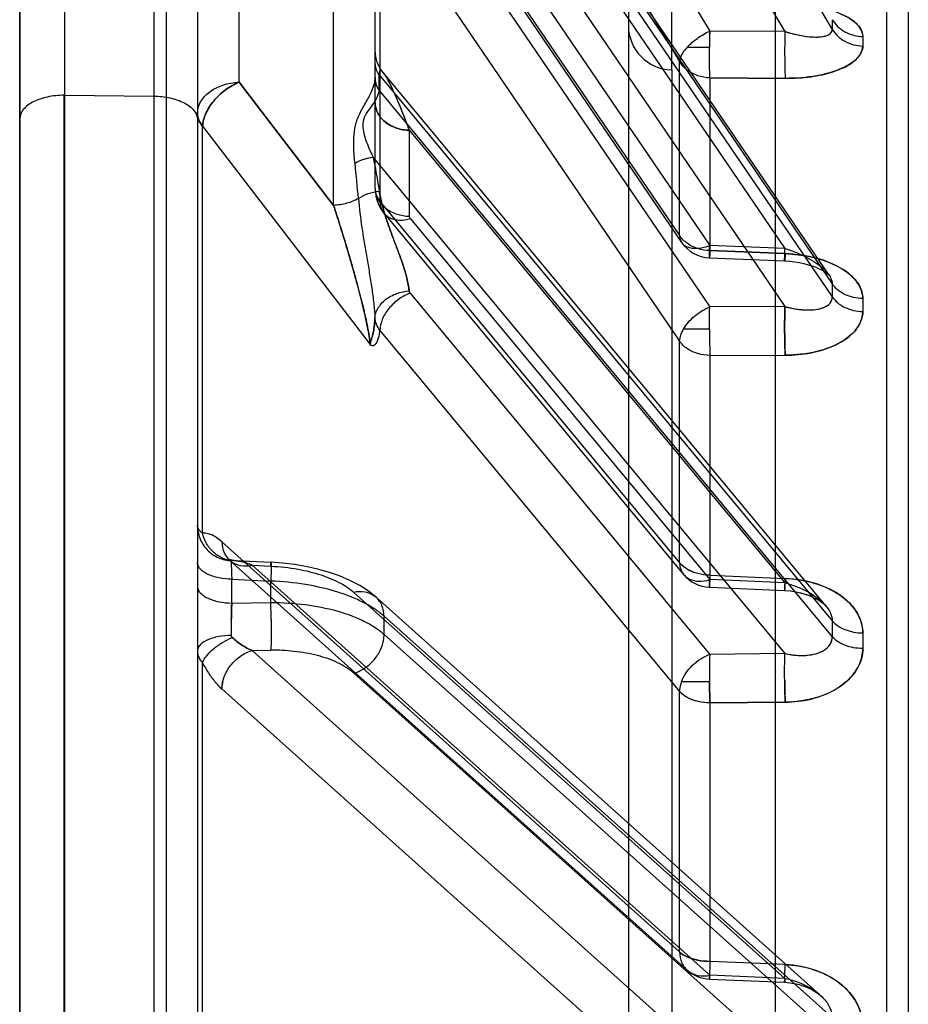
# Model space of a CAD drawing. Header units: millimetres. Extents: x 178516 to 426772, y -178579 to -115871.
# Tile 135 of 256: x 315904 to 315924, y -132208 to -132186. Entities that reach past the tile are written whole.
import ezdxf

# ---------------------------------------------------------------- set-up
doc = ezdxf.new("R2010")
doc.units = ezdxf.units.MM
doc.header["$MEASUREMENT"] = 0
doc.layers.get('0').update_dxf_attribs({"color": 252, "lineweight": 5})
doc.layers.add('AHU03-3-68634OBJ', color=7, linetype='Continuous')
doc.layers.add('EC-MTR_250-0_7OBJ', color=7, linetype='Continuous')
doc.layers.add('IS_centrale', color=7, linetype='Continuous', lineweight=13)

# ---------------------------------------------------------------- blocks, each defined once
blk = doc.blocks.new('VVS030s_FLX1_250_0.38kW_2.00x2v2_t')
at = {"layer": 'AHU03-3-68634OBJ', "color": 7, "linetype": 'Continuous'}
blk.add_line((225.973, 888.894), (225.973, 620.894), dxfattribs=at)
at = {"layer": 'EC-MTR_250-0_7OBJ', "color": 7, "linetype": 'Continuous'}
for p, q in [((222.673, 822.028), (222.673, 695.508)), ((208.973, 704.044), (208.973, 805.744)), ((211.3, 707.453), (211.3, 802.336)), ((206.46, 752.763), (206.46, 700.425)), ((212.273, 703.572), (212.273, 752.908)), ((205.973, 752.742), (205.973, 700.924)), ((221.973, 719.078), (221.973, 745.898)), ((222.956, 699.031), (222.956, 746.051)), ((225.973, 704.905), (225.973, 744.665)), ((224.956, 740.493), (224.956, 708.023)), ((224.973, 740.493), (224.973, 708.023)), ((221.858, 731.418), (221.858, 720.799)), ((221.424, 721.389), (211.124, 730.616)), ((218.453, 721.033), (208.751, 729.722)), ((220.744, 720.524), (210.444, 729.753)), ((217.773, 720.159), (207.686, 729.193)), ((217.773, 719.752), (207.686, 728.786)), ((207.955, 728.28), (217.947, 719.331)), ((208.326, 728.076), (208.23, 728.114)), ((208.428, 728.044), (208.325, 728.077)), ((208.534, 728.019), (208.426, 728.045)), ((208.644, 728.001), (208.532, 728.019)), ((208.757, 727.992), (208.643, 728.001)), ((210.449, 727.921), (208.757, 727.992)), ((208.751, 727.905), (210.444, 727.833)), ((218.453, 719.215), (208.751, 727.905)), ((220.744, 718.604), (210.444, 727.833)), ((221.25, 718.487), (210.95, 727.717)), ((208.744, 727.593), (210.437, 727.522)), ((210.437, 727.522), (210.437, 721.704)), ((221.424, 718.076), (211.124, 727.308)), ((211.124, 727.308), (211.124, 721.445)), ((208.744, 721.687), (210.437, 721.704)), ((210.437, 721.704), (208.744, 721.687)), ((217.866, 713.316), (211.124, 721.445)), ((211.077, 721.218), (210.449, 721.218)), ((208.751, 720.592), (210.444, 720.61)), ((218.018, 709.421), (208.751, 720.592)), ((217.186, 712.479), (210.444, 720.61)), ((220.744, 720.524), (220.323, 720.518)), ((217.884, 707.919), (207.686, 720.211)), ((217.773, 720.159), (217.773, 719.752)), ((217.881, 707.565), (207.686, 719.854)), ((207.828, 719.519), (217.792, 707.509)), ((221.201, 719.455), (220.323, 719.443)), ((220.323, 719.443), (220.323, 718.958)), ((221.201, 719.455), (221.201, 718.917)), ((208.757, 719.171), (208.626, 719.181)), ((210.45, 719.099), (208.757, 719.171)), ((221.973, 718.54), (221.973, 719.078)), ((210.437, 718.828), (208.744, 718.899)), ((208.751, 718.999), (210.444, 718.927)), ((217.201, 708.813), (208.751, 718.999)), ((217.178, 710.805), (210.444, 718.927)), ((221.201, 718.917), (220.323, 718.958)), ((210.437, 718.828), (210.437, 713.88)), ((217.766, 710.689), (211.032, 718.81)), ((217.858, 710.422), (211.124, 718.546)), ((211.124, 718.546), (211.124, 713.559)), ((221.14, 718.497), (220.313, 718.536)), ((220.744, 718.604), (220.323, 718.623)), ((221.268, 718.472), (221.25, 718.487)), ((221.255, 718.475), (221.271, 718.469)), ((221.278, 718.465), (221.268, 718.472)), ((221.279, 718.465), (221.278, 718.465)), ((221.973, 704.88), (221.973, 718.54)), ((221.858, 717.882), (221.858, 708.719)), ((210.437, 713.88), (208.744, 713.876)), ((210.437, 713.88), (208.744, 713.876)), ((217.858, 703.665), (211.124, 713.559)), ((221.858, 708.719), (218.089, 713.636)), ((211.032, 713.279), (210.45, 713.279)), ((208.751, 712.779), (210.444, 712.784)), ((217.201, 700.368), (208.751, 712.779)), ((217.178, 702.887), (210.444, 712.784)), ((217.881, 697.587), (207.686, 712.561)), ((217.884, 697.291), (207.686, 712.268)), ((207.756, 712.071), (217.959, 697.086)), ((207.862, 711.988), (207.82, 712.016)), ((207.916, 711.958), (207.862, 711.989)), ((207.98, 711.927), (207.915, 711.959)), ((208.054, 711.895), (207.979, 711.927)), ((208.137, 711.865), (208.053, 711.896)), ((208.227, 711.837), (208.136, 711.866)), ((208.324, 711.812), (208.226, 711.838)), ((208.426, 711.791), (208.323, 711.812)), ((208.533, 711.773), (208.425, 711.791)), ((208.643, 711.76), (208.532, 711.773)), ((208.756, 711.753), (208.643, 711.76)), ((208.756, 711.753), (208.643, 711.76)), ((210.437, 711.519), (208.744, 711.588)), ((208.744, 711.588), (210.437, 711.519)), ((210.449, 711.683), (208.756, 711.753)), ((208.751, 711.472), (210.444, 711.402)), ((218.018, 697.861), (208.751, 711.472)), ((210.437, 711.519), (210.437, 707.632)), ((217.186, 701.495), (210.444, 711.402)), ((217.82, 701.426), (211.077, 711.334)), ((217.866, 701.271), (211.124, 711.18)), ((211.124, 711.18), (211.124, 707.262)), ((217.201, 710.747), (217.201, 708.813)), ((217.904, 710.461), (217.866, 710.541)), ((218.911, 710.501), (218.91, 702.958)), ((218.911, 710.501), (221.036, 707.728)), ((221.036, 707.728), (218.911, 710.501)), ((217.858, 710.422), (217.858, 703.665)), ((217.973, 710.119), (217.973, 707.617)), ((224.956, 708.023), (222.956, 708.042)), ((224.956, 708.023), (224.956, 698.463)), ((217.881, 707.853), (217.881, 707.565)), ((208.744, 707.642), (210.437, 707.632)), ((210.437, 707.632), (208.744, 707.642)), ((217.973, 707.617), (217.973, 707.328)), ((221.036, 707.728), (221.036, 703.181)), ((211.3, 707.453), (211.3, 702.572)), ((217.79, 707.512), (217.844, 707.439)), ((217.843, 707.441), (217.89, 707.361)), ((217.889, 707.362), (217.926, 707.276)), ((217.973, 707.328), (217.973, 697.299)), ((221.424, 689.996), (211.124, 707.262)), ((217.925, 707.277), (217.952, 707.187)), ((217.952, 707.188), (217.968, 707.096)), ((210.95, 706.94), (210.449, 706.94)), ((217.968, 707.096), (217.973, 707.003)), ((217.773, 689.637), (207.686, 706.539)), ((208.751, 706.586), (210.444, 706.576)), ((218.453, 690.329), (208.751, 706.586)), ((220.744, 689.308), (210.444, 706.576))]:
    blk.add_line(p, q, dxfattribs=at)
for points in [[(208.143, 728.157), (208.063, 728.203), (207.994, 728.252), (207.936, 728.3)], [(208.231, 728.114), (208.143, 728.157), (208.063, 728.203)], [(208.63, 719.181), (208.5, 719.201), (208.379, 719.229), (208.267, 719.262), (208.165, 719.301), (208.076, 719.342), (207.999, 719.384), (207.936, 719.426), (207.886, 719.464), (207.847, 719.499), (207.82, 719.53)], [(208.508, 719.199), (208.391, 719.226), (208.281, 719.258), (208.18, 719.295), (208.09, 719.335), (208.011, 719.377), (207.945, 719.419), (207.891, 719.46), (207.85, 719.497), (207.82, 719.529)], [(217.947, 719.332), (218.124, 719.19), (218.322, 719.062), (218.541, 718.946), (218.776, 718.845)], [(218.776, 718.845), (219.02, 718.76), (219.273, 718.688), (219.531, 718.63), (219.792, 718.586), (220.053, 718.554), (220.313, 718.536)], [(221.14, 718.497), (221.189, 718.492), (221.229, 718.484), (221.255, 718.475), (221.271, 718.469), (221.279, 718.465)], [(207.82, 712.016), (207.789, 712.04), (207.768, 712.058), (207.757, 712.07), (207.755, 712.072)], [(217.973, 710.12), (217.969, 710.206), (217.956, 710.293), (217.935, 710.378), (217.904, 710.461), (217.866, 710.541), (217.82, 710.617), (217.766, 710.689)]]:
    blk.add_lwpolyline(points, dxfattribs=at)
for centre, radius, start, end in [((210.416, 727.121), 0.8, 48.1389, 87.5833), ((146.724, 720.303), 60.275, 359.83275, 0.16725), ((146.933, 720.303), 60.066, 359.83217, 0.16783), ((145.63, 720.032), 62.056, 359.83517, 0.16483), ((145.845, 720.032), 61.841, 359.83459, 0.16541), ((205.192, 720.056), 16.021, 359.2001, 0.4509), ((206.141, 720.053), 15.072, 359.1607, 0.4903), ((235.613, 720.021), 15.301, 180.7542, 182.1659), ((206.389, 720.02), 14.823, 357.817, 359.2754), ((210.416, 718.299), 0.8, 39.6673, 87.5651), ((221.172, 719.171), 0.675, 267.2327, 271.3641), ((221.172, 719.155), 0.659, 267.1821, 271.4144), ((166.369, 712.745), 40.63, 359.7964, 0.2036), ((166.578, 712.745), 40.421, 359.7953, 0.2047), ((165.856, 712.415), 41.831, 359.7993, 0.2007), ((166.071, 712.415), 41.615, 359.7983, 0.2017), ((210.416, 710.884), 0.8, 34.2372, 87.6409), ((259.673, 713.918), 41.476, 184.9365, 186.0362), ((256.899, 713.651), 38.69, 184.8969, 186.0758), ((211.273, 706.453), 1, 0, 88.5), ((184.534, 706.806), 22.464, 359.7263, 0.2737), ((184.712, 706.806), 22.287, 359.7242, 0.2758), ((191.998, 707.036), 16.759, 358.4618, 359.706), ((193.002, 707.035), 17.448, 358.4925, 359.6876), ((193.266, 707.031), 17.183, 358.4832, 359.6967), ((184.558, 706.43), 23.128, 359.7303, 0.2697), ((184.74, 706.43), 22.946, 359.7282, 0.2718)]:
    blk.add_arc(centre, radius, start, end, dxfattribs=at)
for points, knots in [([(206.999, 728.99), (206.998, 728.822), (207.088, 728.46), (207.466, 728.008), (208.044, 727.687), (208.503, 727.608), (208.744, 727.593)], [0, 0, 0, 0, 0.20596, 0.438133, 0.70373, 1, 1, 1, 1]), ([(208.744, 727.593), (208.548, 727.604), (208.173, 727.66), (207.675, 727.878), (207.292, 728.191), (207.053, 728.573), (206.998, 728.856), (206.999, 728.99)], [0, 0, 0, 0, 0.239904, 0.458669, 0.657398, 0.835492, 1, 1, 1, 1]), ([(208.751, 727.905), (208.637, 727.928), (208.418, 727.992), (208.123, 728.14), (207.888, 728.328), (207.728, 728.545), (207.686, 728.71), (207.686, 728.786)], [0, 0, 0, 0, 0.237414, 0.460854, 0.666421, 0.844773, 1, 1, 1, 1]), ([(208.757, 727.992), (208.757, 727.992), (208.757, 727.991), (208.757, 727.99), (208.757, 727.988), (208.757, 727.985), (208.757, 727.98), (208.757, 727.973), (208.757, 727.962), (208.756, 727.946), (208.756, 727.926), (208.755, 727.903), (208.754, 727.867), (208.752, 727.815), (208.75, 727.746), (208.747, 727.671), (208.745, 727.619), (208.744, 727.593)], [0, 0, 0, 0, 0.001195, 0.004608, 0.010274, 0.0182, 0.02839, 0.040846, 0.072566, 0.113295, 0.162642, 0.220131, 0.285287, 0.436303, 0.609888, 0.799844, 1, 1, 1, 1]), ([(208.751, 727.905), (208.752, 727.914), (208.753, 727.932), (208.754, 727.955), (208.755, 727.975), (208.756, 727.983), (208.757, 727.994), (208.757, 727.985), (208.757, 727.976), (208.757, 727.956), (208.756, 727.931), (208.755, 727.897), (208.754, 727.857), (208.752, 727.812), (208.75, 727.762), (208.748, 727.688), (208.746, 727.632), (208.744, 727.593)], [0, 0, 0, 0, 0.05972, 0.109128, 0.14661, 0.170557, 0.179598, 0.186124, 0.208346, 0.246598, 0.300869, 0.369891, 0.452088, 0.54588, 0.649603, 0.761255, 1, 1, 1, 1]), ([(208.751, 727.905), (208.751, 727.911), (208.752, 727.923), (208.753, 727.94), (208.754, 727.955), (208.755, 727.967), (208.755, 727.978), (208.756, 727.984), (208.756, 727.988), (208.756, 727.99), (208.757, 727.991), (208.757, 727.992), (208.757, 727.992)], [0, 0, 0, 0, 0.217477, 0.412619, 0.583374, 0.727694, 0.843531, 0.928841, 0.959414, 0.981599, 0.995162, 1, 1, 1, 1]), ([(210.437, 727.522), (210.44, 727.598), (210.443, 727.73), (210.45, 727.838), (210.449, 727.951), (210.445, 727.861), (210.444, 727.833)], [0, 0, 0, 0, 0.475906, 0.763349, 0.824451, 1, 1, 1, 1]), ([(211.124, 727.308), (211.122, 727.392), (211.097, 727.519), (211.01, 727.659), (210.925, 727.744), (210.821, 727.805), (210.66, 727.855), (210.528, 727.851), (210.444, 727.833)], [0, 0, 0, 0, 0.254683, 0.375693, 0.494844, 0.614813, 0.738103, 1, 1, 1, 1]), ([(210.437, 727.522), (210.529, 727.521), (210.705, 727.503), (210.94, 727.434), (211.074, 727.355), (211.124, 727.308)], [0, 0, 0, 0, 0.37829, 0.719363, 1, 1, 1, 1]), ([(211.124, 727.308), (211.074, 727.356), (210.94, 727.435), (210.705, 727.504), (210.529, 727.521), (210.437, 727.522)], [0, 0, 0, 0, 0.280627, 0.621721, 1, 1, 1, 1]), ([(206.999, 720.48), (206.998, 720.629), (207.094, 720.957), (207.477, 721.351), (208.052, 721.622), (208.504, 721.68), (208.744, 721.687)], [0, 0, 0, 0, 0.192404, 0.419216, 0.690063, 1, 1, 1, 1]), ([(208.744, 721.687), (208.549, 721.682), (208.178, 721.642), (207.682, 721.459), (207.299, 721.189), (207.056, 720.853), (206.998, 720.598), (206.999, 720.479)], [0, 0, 0, 0, 0.251277, 0.476409, 0.675106, 0.846505, 1, 1, 1, 1]), ([(208.744, 721.687), (208.748, 721.601), (208.753, 721.41), (208.758, 721.12), (208.757, 720.842), (208.754, 720.667), (208.751, 720.592)], [0, 0, 0, 0, 0.236574, 0.521126, 0.7939, 1, 1, 1, 1]), ([(208.756, 721.2), (208.755, 721.289), (208.752, 721.451), (208.747, 721.613), (208.744, 721.687)], [0, 0, 0, 0, 0.546442, 1, 1, 1, 1]), ([(210.437, 721.704), (210.525, 721.703), (210.697, 721.683), (210.935, 721.601), (211.072, 721.505), (211.124, 721.445)], [0, 0, 0, 0, 0.351609, 0.683951, 1, 1, 1, 1]), ([(210.449, 721.218), (210.449, 721.231), (210.448, 721.259), (210.448, 721.303), (210.447, 721.351), (210.446, 721.403), (210.445, 721.458), (210.443, 721.517), (210.441, 721.578), (210.439, 721.641), (210.438, 721.683), (210.437, 721.704)], [0, 0, 0, 0, 0.077894, 0.17177, 0.269834, 0.376271, 0.491236, 0.612564, 0.738998, 0.868869, 1, 1, 1, 1]), ([(210.437, 721.704), (210.438, 721.683), (210.439, 721.641), (210.441, 721.578), (210.443, 721.517), (210.445, 721.458), (210.446, 721.403), (210.447, 721.351), (210.448, 721.302), (210.448, 721.259), (210.449, 721.231), (210.449, 721.218)], [0, 0, 0, 0, 0.131096, 0.260998, 0.387512, 0.50894, 0.62399, 0.730469, 0.828503, 0.922207, 1, 1, 1, 1]), ([(210.437, 721.704), (210.529, 721.703), (210.707, 721.681), (210.945, 721.596), (211.076, 721.5), (211.124, 721.445)], [0, 0, 0, 0, 0.369374, 0.708432, 1, 1, 1, 1]), ([(211.077, 721.218), (211.084, 721.237), (211.109, 721.311), (211.123, 721.388), (211.124, 721.445)], [0, 0, 0, 0, 0.262749, 1, 1, 1, 1]), ([(221.424, 721.389), (221.423, 721.296), (221.383, 721.103), (221.235, 720.846), (221.017, 720.639), (220.837, 720.55), (220.744, 720.524)], [0, 0, 0, 0, 0.239377, 0.494428, 0.752589, 1, 1, 1, 1]), ([(221.403, 721.222), (221.407, 721.236), (221.418, 721.291), (221.424, 721.347), (221.424, 721.389)], [0, 0, 0, 0, 0.255226, 1, 1, 1, 1]), ([(221.858, 720.799), (221.818, 720.877), (221.733, 721.024), (221.589, 721.223), (221.481, 721.339), (221.424, 721.389)], [0, 0, 0, 0, 0.355593, 0.692015, 1, 1, 1, 1]), ([(210.444, 720.61), (210.444, 720.631), (210.446, 720.675), (210.447, 720.74), (210.448, 720.805), (210.449, 720.868), (210.45, 720.929), (210.45, 720.986), (210.45, 721.04), (210.45, 721.09), (210.449, 721.138), (210.449, 721.18), (210.449, 721.207), (210.449, 721.218)], [0, 0, 0, 0, 0.106105, 0.214235, 0.321419, 0.425603, 0.525403, 0.620054, 0.708323, 0.790525, 0.869177, 0.942531, 1, 1, 1, 1]), ([(211.077, 721.218), (211.051, 721.151), (210.98, 721.02), (210.833, 720.847), (210.652, 720.705), (210.514, 720.636), (210.444, 720.61)], [0, 0, 0, 0, 0.238744, 0.492024, 0.749542, 1, 1, 1, 1]), ([(218.453, 721.033), (218.379, 721.011), (218.229, 720.944), (218.032, 720.785), (217.877, 720.576), (217.813, 720.415), (217.794, 720.335)], [0, 0, 0, 0, 0.229509, 0.487254, 0.752273, 1, 1, 1, 1]), ([(218.453, 721.033), (218.564, 720.939), (218.824, 720.774), (219.287, 720.619), (219.794, 720.532), (220.15, 720.513), (220.323, 720.518)], [0, 0, 0, 0, 0.22039, 0.461391, 0.737087, 1, 1, 1, 1]), ([(208.751, 720.592), (208.654, 720.615), (208.439, 720.642), (208.142, 720.629), (207.889, 720.544), (207.722, 720.405), (207.685, 720.271), (207.686, 720.211)], [0, 0, 0, 0, 0.236392, 0.508031, 0.693456, 0.858363, 1, 1, 1, 1]), ([(208.751, 720.592), (208.664, 720.611), (208.499, 720.635), (208.264, 720.635), (208.062, 720.604), (207.9, 720.542), (207.787, 720.459), (207.705, 720.352), (207.688, 720.263), (207.686, 720.211)], [0, 0, 0, 0, 0.209294, 0.392049, 0.551591, 0.687805, 0.796669, 0.876829, 1, 1, 1, 1]), ([(221.858, 720.799), (221.838, 720.745), (221.766, 720.63), (221.611, 720.476), (221.413, 720.337), (221.264, 720.263), (221.188, 720.231)], [0, 0, 0, 0, 0.195205, 0.445124, 0.725449, 1, 1, 1, 1]), ([(221.973, 720.532), (221.973, 720.563), (221.965, 720.627), (221.925, 720.719), (221.883, 720.773), (221.858, 720.799)], [0, 0, 0, 0, 0.313763, 0.641679, 1, 1, 1, 1]), ([(206.999, 720.479), (207.068, 720.478), (207.204, 720.465), (207.397, 720.412), (207.563, 720.329), (207.652, 720.252), (207.686, 720.211)], [0, 0, 0, 0, 0.272098, 0.54137, 0.788112, 1, 1, 1, 1]), ([(220.313, 719.82), (220.312, 719.892), (220.311, 720.031), (220.312, 720.225), (220.316, 720.385), (220.32, 720.479), (220.323, 720.518)], [0, 0, 0, 0, 0.31003, 0.597322, 0.832471, 1, 1, 1, 1]), ([(221.189, 720.231), (221.123, 720.293), (220.982, 720.404), (220.825, 720.489), (220.744, 720.524)], [0, 0, 0, 0, 0.50875, 1, 1, 1, 1]), ([(220.744, 720.524), (220.825, 720.489), (220.982, 720.404), (221.123, 720.293), (221.189, 720.231)], [0, 0, 0, 0, 0.49125, 1, 1, 1, 1]), ([(221.212, 720.182), (221.307, 720.184), (221.449, 720.197), (221.629, 720.241), (221.749, 720.285), (221.847, 720.339), (221.919, 720.399), (221.963, 720.464), (221.973, 720.51), (221.973, 720.532)], [0, 0, 0, 0, 0.317581, 0.473668, 0.617411, 0.742212, 0.845792, 0.929407, 1, 1, 1, 1]), ([(217.794, 720.335), (217.79, 720.319), (217.778, 720.262), (217.773, 720.202), (217.773, 720.159)], [0, 0, 0, 0, 0.263044, 1, 1, 1, 1]), ([(221.188, 720.231), (221.193, 720.227), (221.202, 720.217), (221.21, 720.2), (221.212, 720.188), (221.212, 720.182)], [0, 0, 0, 0, 0.358038, 0.682672, 1, 1, 1, 1]), ([(206.999, 720.127), (206.998, 719.979), (207.094, 719.652), (207.478, 719.259), (208.052, 718.983), (208.504, 718.913), (208.744, 718.899)], [0, 0, 0, 0, 0.191311, 0.417652, 0.689304, 1, 1, 1, 1]), ([(208.744, 718.899), (208.549, 718.91), (208.178, 718.96), (207.682, 719.149), (207.299, 719.42), (207.056, 719.755), (206.998, 720.008), (206.999, 720.126)], [0, 0, 0, 0, 0.251985, 0.478095, 0.677122, 0.847968, 1, 1, 1, 1]), ([(207.686, 719.854), (207.652, 719.895), (207.563, 719.973), (207.397, 720.058), (207.204, 720.112), (207.068, 720.126), (206.999, 720.127)], [0, 0, 0, 0, 0.212633, 0.45958, 0.728546, 1, 1, 1, 1]), ([(220.323, 719.443), (220.063, 719.441), (219.561, 719.471), (218.957, 719.588), (218.522, 719.728), (218.236, 719.85), (217.985, 719.99), (217.838, 720.101), (217.773, 720.159)], [0, 0, 0, 0, 0.288886, 0.557331, 0.681107, 0.796533, 0.902913, 1, 1, 1, 1]), ([(208.751, 718.999), (208.662, 719.022), (208.492, 719.076), (208.258, 719.182), (208.058, 719.305), (207.898, 719.436), (207.788, 719.564), (207.709, 719.699), (207.688, 719.797), (207.686, 719.854)], [0, 0, 0, 0, 0.192031, 0.369331, 0.532585, 0.678034, 0.796894, 0.882431, 1, 1, 1, 1]), ([(217.773, 719.752), (217.838, 719.693), (217.985, 719.582), (218.236, 719.437), (218.522, 719.309), (218.957, 719.156), (219.559, 719.019), (220.062, 718.968), (220.323, 718.958)], [0, 0, 0, 0, 0.09682, 0.20331, 0.319026, 0.443124, 0.711878, 1, 1, 1, 1]), ([(217.773, 719.752), (217.773, 719.669), (217.802, 719.501), (217.957, 719.293), (218.198, 719.191), (218.37, 719.198), (218.453, 719.215)], [0, 0, 0, 0, 0.247053, 0.49551, 0.746921, 1, 1, 1, 1]), ([(221.211, 719.832), (221.211, 719.8), (221.208, 719.674), (221.205, 719.548), (221.201, 719.455)], [0, 0, 0, 0, 0.258354, 1, 1, 1, 1]), ([(221.973, 719.078), (221.973, 719.101), (221.963, 719.151), (221.919, 719.221), (221.845, 719.287), (221.745, 719.345), (221.624, 719.392), (221.442, 719.439), (221.297, 719.453), (221.201, 719.455)], [0, 0, 0, 0, 0.074187, 0.160725, 0.266, 0.391178, 0.534075, 0.688304, 1, 1, 1, 1]), ([(208.751, 718.999), (208.752, 719.012), (208.753, 719.038), (208.754, 719.075), (208.755, 719.107), (208.756, 719.132), (208.757, 719.153), (208.757, 719.161), (208.757, 719.173), (208.756, 719.163), (208.756, 719.155), (208.755, 719.134), (208.754, 719.109), (208.751, 719.062), (208.748, 718.992), (208.745, 718.932), (208.744, 718.899)], [0, 0, 0, 0, 0.092179, 0.175197, 0.247033, 0.305664, 0.349262, 0.376792, 0.387418, 0.394567, 0.419941, 0.462613, 0.521292, 0.594685, 0.779254, 1, 1, 1, 1]), ([(210.437, 718.828), (210.439, 718.889), (210.442, 718.934), (210.45, 719.127), (210.448, 719.017), (210.445, 718.973), (210.444, 718.927)], [0, 0, 0, 0, 0.423642, 0.613638, 0.681595, 1, 1, 1, 1]), ([(220.323, 718.623), (220.117, 718.635), (219.734, 718.674), (219.204, 718.804), (218.781, 718.98), (218.54, 719.132), (218.453, 719.215)], [0, 0, 0, 0, 0.310966, 0.577507, 0.817988, 1, 1, 1, 1]), ([(211.124, 718.546), (211.123, 718.583), (211.114, 718.656), (211.074, 718.757), (211.009, 718.841), (210.923, 718.906), (210.819, 718.947), (210.656, 718.971), (210.527, 718.952), (210.444, 718.927)], [0, 0, 0, 0, 0.122401, 0.238152, 0.351036, 0.465545, 0.585792, 0.714542, 1, 1, 1, 1]), ([(220.313, 718.536), (220.313, 718.536), (220.313, 718.537), (220.313, 718.538), (220.312, 718.541), (220.312, 718.546), (220.312, 718.555), (220.312, 718.568), (220.312, 718.586), (220.312, 718.606), (220.312, 718.631), (220.313, 718.67), (220.315, 718.725), (220.317, 718.797), (220.32, 718.876), (220.322, 718.93), (220.323, 718.958)], [0, 0, 0, 0, 0.001481, 0.005019, 0.01078, 0.018796, 0.041637, 0.073598, 0.114624, 0.164305, 0.22214, 0.287627, 0.439124, 0.612675, 0.801765, 1, 1, 1, 1]), ([(221.201, 718.917), (221.297, 718.916), (221.442, 718.902), (221.624, 718.855), (221.745, 718.808), (221.845, 718.749), (221.919, 718.684), (221.963, 718.613), (221.973, 718.563), (221.973, 718.54)], [0, 0, 0, 0, 0.311696, 0.465925, 0.608822, 0.734, 0.839275, 0.925813, 1, 1, 1, 1]), ([(221.212, 718.501), (221.212, 718.508), (221.213, 718.524), (221.212, 718.569), (221.211, 718.65), (221.207, 718.773), (221.203, 718.866), (221.201, 718.917)], [0, 0, 0, 0, 0.04454, 0.11512, 0.32833, 0.627389, 1, 1, 1, 1]), ([(210.437, 718.828), (210.528, 718.828), (210.705, 718.802), (210.945, 718.712), (211.074, 718.605), (211.124, 718.546)], [0, 0, 0, 0, 0.35788, 0.695755, 1, 1, 1, 1]), ([(210.437, 718.827), (210.529, 718.826), (210.709, 718.802), (210.948, 718.709), (211.077, 718.605), (211.124, 718.546)], [0, 0, 0, 0, 0.364726, 0.702812, 1, 1, 1, 1]), ([(220.323, 718.623), (220.322, 718.611), (220.321, 718.594), (220.319, 718.573), (220.317, 718.561), (220.316, 718.551), (220.315, 718.543), (220.314, 718.539), (220.314, 718.536), (220.313, 718.536)], [0, 0, 0, 0, 0.411059, 0.58142, 0.725562, 0.841417, 0.926944, 0.980192, 1, 1, 1, 1]), ([(221.424, 718.076), (221.423, 718.16), (221.398, 718.287), (221.312, 718.428), (221.227, 718.514), (221.122, 718.575), (220.961, 718.626), (220.829, 718.621), (220.744, 718.604)], [0, 0, 0, 0, 0.25486, 0.375895, 0.495031, 0.614957, 0.738192, 1, 1, 1, 1]), ([(221.14, 718.497), (221.075, 718.501), (220.939, 718.525), (220.81, 718.574), (220.744, 718.604)], [0, 0, 0, 0, 0.476188, 1, 1, 1, 1]), ([(220.744, 718.604), (220.81, 718.574), (220.939, 718.525), (221.075, 718.501), (221.14, 718.497)], [0, 0, 0, 0, 0.52381, 1, 1, 1, 1]), ([(221.212, 718.501), (221.212, 718.498), (221.199, 718.498), (221.193, 718.497), (221.188, 718.497)], [0, 0, 0, 0, 0.469832, 1, 1, 1, 1]), ([(221.188, 718.497), (221.264, 718.491), (221.42, 718.452), (221.625, 718.316), (221.78, 718.119), (221.84, 717.962), (221.858, 717.882)], [0, 0, 0, 0, 0.234324, 0.487089, 0.747371, 1, 1, 1, 1]), ([(221.973, 717.71), (221.973, 717.806), (221.946, 717.956), (221.854, 718.136), (221.757, 718.26), (221.635, 718.363), (221.458, 718.462), (221.309, 718.497), (221.212, 718.501)], [0, 0, 0, 0, 0.239121, 0.367512, 0.498526, 0.629783, 0.75884, 1, 1, 1, 1]), ([(221.424, 718.076), (221.473, 718.032), (221.567, 717.96), (221.715, 717.89), (221.814, 717.878), (221.858, 717.882)], [0, 0, 0, 0, 0.401293, 0.726143, 1, 1, 1, 1]), ([(221.858, 717.882), (221.881, 717.866), (221.921, 717.832), (221.963, 717.773), (221.973, 717.729), (221.973, 717.71)], [0, 0, 0, 0, 0.399501, 0.724078, 1, 1, 1, 1]), ([(206.999, 712.889), (206.998, 713.014), (207.105, 713.299), (207.493, 713.613), (208.061, 713.828), (208.505, 713.872), (208.744, 713.876)], [0, 0, 0, 0, 0.171767, 0.39112, 0.67063, 1, 1, 1, 1]), ([(208.744, 713.876), (208.55, 713.874), (208.183, 713.843), (207.69, 713.698), (207.309, 713.481), (207.061, 713.207), (206.998, 712.989), (206.999, 712.89)], [0, 0, 0, 0, 0.267574, 0.502896, 0.702542, 0.864211, 1, 1, 1, 1]), ([(208.757, 713.275), (208.757, 713.389), (208.755, 713.589), (208.748, 713.79), (208.744, 713.876)], [0, 0, 0, 0, 0.56769, 1, 1, 1, 1]), ([(208.744, 713.876), (208.748, 713.8), (208.754, 713.624), (208.758, 713.344), (208.757, 713.055), (208.754, 712.865), (208.751, 712.779)], [0, 0, 0, 0, 0.208272, 0.481882, 0.765594, 1, 1, 1, 1]), ([(210.437, 713.88), (210.53, 713.878), (210.711, 713.851), (210.952, 713.742), (211.078, 713.625), (211.124, 713.559)], [0, 0, 0, 0, 0.356319, 0.693343, 1, 1, 1, 1]), ([(210.45, 713.279), (210.45, 713.291), (210.45, 713.318), (210.449, 713.36), (210.449, 713.407), (210.448, 713.457), (210.448, 713.51), (210.447, 713.566), (210.446, 713.626), (210.444, 713.688), (210.442, 713.752), (210.44, 713.816), (210.438, 713.859), (210.437, 713.88)], [0, 0, 0, 0, 0.058169, 0.131956, 0.210605, 0.292874, 0.381139, 0.47562, 0.575156, 0.679017, 0.785871, 0.893786, 1, 1, 1, 1]), ([(211.032, 713.279), (211.059, 713.325), (211.102, 713.415), (211.123, 713.513), (211.124, 713.559)], [0, 0, 0, 0, 0.536254, 1, 1, 1, 1]), ([(218.089, 713.636), (218.073, 713.647), (218.039, 713.666), (217.982, 713.646), (217.94, 713.598), (217.906, 713.528), (217.881, 713.431), (217.871, 713.358), (217.866, 713.316)], [0, 0, 0, 0, 0.122437, 0.22986, 0.356183, 0.525202, 0.727226, 1, 1, 1, 1]), ([(217.978, 713.03), (217.981, 713.084), (217.989, 713.187), (218.011, 713.336), (218.038, 713.457), (218.074, 713.554), (218.083, 713.608), (218.089, 713.636)], [0, 0, 0, 0, 0.261363, 0.503592, 0.731695, 0.86348, 1, 1, 1, 1]), ([(218.089, 713.636), (218.083, 713.608), (218.074, 713.554), (218.038, 713.458), (218.011, 713.337), (217.989, 713.188), (217.981, 713.084), (217.978, 713.03)], [0, 0, 0, 0, 0.13642, 0.26824, 0.495825, 0.737823, 1, 1, 1, 1]), ([(218.089, 713.636), (218.091, 713.572), (218.108, 713.438), (218.147, 713.233), (218.194, 713.008), (218.247, 712.781), (218.305, 712.55), (218.369, 712.306), (218.439, 712.047), (218.517, 711.773), (218.604, 711.474), (218.71, 711.125), (218.815, 710.792), (218.885, 710.578), (218.911, 710.501)], [0, 0, 0, 0, 0.058691, 0.12452, 0.193049, 0.27122, 0.339623, 0.413934, 0.503886, 0.587472, 0.677118, 0.791863, 0.92492, 1, 1, 1, 1]), ([(218.911, 710.501), (218.884, 710.58), (218.812, 710.801), (218.706, 711.139), (218.6, 711.491), (218.512, 711.79), (218.434, 712.064), (218.364, 712.322), (218.301, 712.564), (218.244, 712.793), (218.192, 713.018), (218.145, 713.241), (218.107, 713.443), (218.091, 713.575), (218.089, 713.636)], [0, 0, 0, 0, 0.077222, 0.214419, 0.327918, 0.41692, 0.502315, 0.591041, 0.664312, 0.733323, 0.809355, 0.877665, 0.943749, 1, 1, 1, 1]), ([(217.186, 712.479), (217.279, 712.513), (217.456, 712.609), (217.638, 712.781), (217.752, 712.941), (217.833, 713.101), (217.865, 713.231), (217.866, 713.316)], [0, 0, 0, 0, 0.260382, 0.525882, 0.654606, 0.777573, 1, 1, 1, 1]), ([(217.866, 713.316), (217.897, 713.273), (217.949, 713.182), (217.973, 713.08), (217.978, 713.03)], [0, 0, 0, 0, 0.51141, 1, 1, 1, 1]), ([(208.751, 712.779), (208.753, 712.854), (208.757, 713.019), (208.757, 713.185), (208.757, 713.275)], [0, 0, 0, 0, 0.452097, 1, 1, 1, 1]), ([(211.032, 713.279), (211, 713.228), (210.925, 713.126), (210.786, 712.991), (210.624, 712.873), (210.505, 712.81), (210.444, 712.784)], [0, 0, 0, 0, 0.233088, 0.484345, 0.743735, 1, 1, 1, 1]), ([(210.45, 713.279), (210.45, 713.267), (210.45, 713.238), (210.45, 713.193), (210.45, 713.144), (210.449, 713.091), (210.449, 713.034), (210.448, 712.974), (210.447, 712.912), (210.445, 712.848), (210.444, 712.805), (210.444, 712.784)], [0, 0, 0, 0, 0.078248, 0.172443, 0.270767, 0.377437, 0.492601, 0.613998, 0.740295, 0.869725, 1, 1, 1, 1]), ([(207.686, 712.561), (207.653, 712.61), (207.566, 712.702), (207.4, 712.806), (207.206, 712.872), (207.068, 712.888), (206.999, 712.889)], [0, 0, 0, 0, 0.22483, 0.474212, 0.737763, 1, 1, 1, 1]), ([(208.751, 712.779), (208.654, 712.808), (208.441, 712.849), (208.147, 712.866), (207.898, 712.82), (207.727, 712.725), (207.685, 712.61), (207.686, 712.561)], [0, 0, 0, 0, 0.251723, 0.537238, 0.724644, 0.878348, 1, 1, 1, 1]), ([(217.978, 713.03), (217.975, 712.995), (217.96, 712.921), (217.912, 712.813), (217.837, 712.71), (217.738, 712.617), (217.618, 712.54), (217.444, 712.462), (217.303, 712.433), (217.209, 712.427)], [0, 0, 0, 0, 0.101431, 0.211831, 0.332038, 0.460816, 0.59596, 0.733759, 1, 1, 1, 1]), ([(218.351, 710.348), (218.333, 710.566), (218.291, 710.896), (218.23, 711.279), (218.192, 711.503), (218.163, 711.674), (218.134, 711.846), (218.095, 712.077), (218.049, 712.363), (218.003, 712.7), (217.983, 712.922), (217.978, 713.03)], [0, 0, 0, 0, 0.242261, 0.367209, 0.430484, 0.494225, 0.558636, 0.62364, 0.753534, 0.880173, 1, 1, 1, 1]), ([(208.751, 712.779), (208.664, 712.803), (208.5, 712.838), (208.265, 712.86), (208.065, 712.853), (207.903, 712.816), (207.789, 712.759), (207.706, 712.678), (207.688, 712.604), (207.686, 712.561)], [0, 0, 0, 0, 0.222905, 0.416065, 0.581882, 0.718801, 0.822495, 0.894294, 1, 1, 1, 1]), ([(208.744, 711.588), (208.549, 711.598), (208.183, 711.641), (207.691, 711.795), (207.31, 712.014), (207.061, 712.285), (206.998, 712.503), (206.999, 712.601)], [0, 0, 0, 0, 0.268167, 0.504416, 0.70433, 0.865261, 1, 1, 1, 1]), ([(206.999, 712.6), (206.998, 712.477), (207.106, 712.194), (207.494, 711.881), (208.061, 711.659), (208.505, 711.602), (208.744, 711.588)], [0, 0, 0, 0, 0.169901, 0.388934, 0.669568, 1, 1, 1, 1]), ([(206.999, 712.601), (207.068, 712.599), (207.206, 712.582), (207.4, 712.515), (207.566, 712.411), (207.653, 712.317), (207.686, 712.268)], [0, 0, 0, 0, 0.261688, 0.524999, 0.774571, 1, 1, 1, 1]), ([(217.209, 712.427), (217.208, 712.433), (217.206, 712.445), (217.198, 712.463), (217.191, 712.473), (217.186, 712.479)], [0, 0, 0, 0, 0.321479, 0.650652, 1, 1, 1, 1]), ([(217.21, 712.427), (217.22, 712.331), (217.255, 712.14), (217.337, 711.859), (217.421, 711.628), (217.491, 711.443), (217.544, 711.304), (217.596, 711.165), (217.664, 710.98), (217.775, 710.657), (217.851, 710.374), (217.882, 710.183)], [0, 0, 0, 0, 0.122915, 0.24752, 0.373728, 0.437112, 0.500445, 0.563692, 0.626871, 0.752627, 1, 1, 1, 1]), ([(217.882, 710.183), (217.851, 710.374), (217.775, 710.657), (217.664, 710.98), (217.596, 711.165), (217.544, 711.304), (217.492, 711.443), (217.421, 711.628), (217.338, 711.859), (217.255, 712.14), (217.22, 712.331), (217.211, 712.427)], [0, 0, 0, 0, 0.247492, 0.373169, 0.436315, 0.49955, 0.562886, 0.626271, 0.752481, 0.877087, 1, 1, 1, 1]), ([(208.751, 711.472), (208.662, 711.5), (208.493, 711.559), (208.259, 711.667), (208.06, 711.785), (207.9, 711.906), (207.789, 712.02), (207.711, 712.136), (207.688, 712.221), (207.686, 712.268)], [0, 0, 0, 0, 0.201641, 0.386432, 0.554422, 0.700892, 0.816824, 0.896854, 1, 1, 1, 1]), ([(208.744, 711.588), (208.745, 711.6), (208.746, 711.622), (208.748, 711.654), (208.75, 711.682), (208.751, 711.706), (208.752, 711.723), (208.753, 711.734), (208.754, 711.741), (208.755, 711.746), (208.755, 711.75), (208.756, 711.752), (208.756, 711.753), (208.756, 711.753)], [0, 0, 0, 0, 0.211964, 0.405574, 0.577282, 0.723538, 0.841054, 0.88831, 0.927562, 0.958564, 0.981076, 0.994885, 1, 1, 1, 1]), ([(208.756, 711.753), (208.757, 711.753), (208.756, 711.75), (208.757, 711.747), (208.757, 711.74), (208.757, 711.732), (208.757, 711.72), (208.757, 711.707), (208.757, 711.691), (208.756, 711.666), (208.756, 711.63), (208.754, 711.582), (208.753, 711.529), (208.752, 711.491), (208.751, 711.472)], [0, 0, 0, 0, 0.005023, 0.0191, 0.042107, 0.073789, 0.113875, 0.162088, 0.218151, 0.281786, 0.430189, 0.602722, 0.794341, 1, 1, 1, 1]), ([(210.437, 711.519), (210.439, 711.564), (210.437, 711.607), (210.454, 711.711), (210.445, 711.51), (210.446, 711.465), (210.444, 711.402)], [0, 0, 0, 0, 0.309218, 0.367089, 0.567571, 1, 1, 1, 1]), ([(210.437, 711.519), (210.53, 711.518), (210.712, 711.487), (210.954, 711.372), (211.077, 711.248), (211.124, 711.18)], [0, 0, 0, 0, 0.35247, 0.688882, 1, 1, 1, 1]), ([(211.124, 711.18), (211.123, 711.21), (211.114, 711.269), (211.073, 711.348), (211.007, 711.409), (210.92, 711.45), (210.816, 711.469), (210.653, 711.467), (210.527, 711.434), (210.444, 711.402)], [0, 0, 0, 0, 0.107399, 0.208566, 0.310953, 0.421584, 0.545173, 0.683456, 1, 1, 1, 1]), ([(217.178, 710.805), (217.259, 710.829), (217.386, 710.85), (217.549, 710.827), (217.659, 710.784), (217.748, 710.716), (217.834, 710.601), (217.857, 710.492), (217.858, 710.422)], [0, 0, 0, 0, 0.276003, 0.409008, 0.535243, 0.655147, 0.771383, 1, 1, 1, 1]), ([(217.178, 710.805), (217.185, 710.797), (217.197, 710.778), (217.201, 710.757), (217.201, 710.747)], [0, 0, 0, 0, 0.520009, 1, 1, 1, 1]), ([(217.973, 710.12), (217.973, 710.157), (217.964, 710.236), (217.923, 710.351), (217.85, 710.462), (217.75, 710.561), (217.627, 710.641), (217.446, 710.719), (217.298, 710.744), (217.201, 710.747)], [0, 0, 0, 0, 0.103113, 0.214107, 0.334095, 0.462234, 0.596753, 0.734153, 1, 1, 1, 1]), ([(218.351, 710.349), (218.433, 710.394), (218.616, 710.467), (218.81, 710.496), (218.911, 710.501)], [0, 0, 0, 0, 0.479654, 1, 1, 1, 1]), ([(217.973, 710.12), (217.973, 710.173), (217.952, 710.283), (217.894, 710.378), (217.858, 710.422)], [0, 0, 0, 0, 0.483815, 1, 1, 1, 1]), ([(218.351, 710.349), (218.283, 710.302), (218.131, 710.227), (217.966, 710.191), (217.881, 710.183)], [0, 0, 0, 0, 0.492263, 1, 1, 1, 1]), ([(218.018, 709.421), (218.006, 709.481), (217.957, 709.735), (217.913, 709.989), (217.881, 710.183)], [0, 0, 0, 0, 0.237323, 1, 1, 1, 1]), ([(218.427, 709.556), (218.439, 709.454), (218.455, 709.262), (218.46, 708.978), (218.428, 708.701), (218.325, 708.427), (218.172, 708.172), (218.035, 707.92), (217.981, 707.74), (217.975, 707.655)], [0, 0, 0, 0, 0.154581, 0.287991, 0.426603, 0.569527, 0.72281, 0.872616, 1, 1, 1, 1]), ([(218.018, 709.421), (218.091, 709.429), (218.233, 709.46), (218.366, 709.52), (218.427, 709.556)], [0, 0, 0, 0, 0.508176, 1, 1, 1, 1]), ([(218.018, 709.421), (218.091, 709.429), (218.233, 709.46), (218.366, 709.52), (218.427, 709.556)], [0, 0, 0, 0, 0.504577, 1, 1, 1, 1]), ([(217.884, 707.919), (217.895, 707.984), (217.945, 708.111), (218.065, 708.282), (218.194, 708.449), (218.263, 708.647), (218.243, 708.847), (218.188, 709.032), (218.11, 709.227), (218.051, 709.353), (218.018, 709.421)], [0, 0, 0, 0, 0.120944, 0.245063, 0.38222, 0.507178, 0.616123, 0.744657, 0.860911, 1, 1, 1, 1]), ([(217.973, 708.186), (217.973, 708.223), (217.965, 708.299), (217.924, 708.414), (217.853, 708.525), (217.753, 708.625), (217.63, 708.706), (217.448, 708.785), (217.299, 708.81), (217.201, 708.813)], [0, 0, 0, 0, 0.101119, 0.209796, 0.330232, 0.458952, 0.594205, 0.732451, 1, 1, 1, 1]), ([(217.201, 708.813), (217.227, 708.744), (217.277, 708.611), (217.35, 708.423), (217.419, 708.253), (217.482, 708.103), (217.54, 707.971), (217.598, 707.847), (217.652, 707.737), (217.701, 707.645), (217.74, 707.581), (217.769, 707.538), (217.795, 707.505), (217.817, 707.48), (217.855, 707.461), (217.885, 707.506), (217.88, 707.54), (217.881, 707.565)], [0, 0, 0, 0, 0.137297, 0.263102, 0.376566, 0.477285, 0.566206, 0.645531, 0.730423, 0.79431, 0.839277, 0.870123, 0.89065, 0.916066, 0.936204, 0.954169, 1, 1, 1, 1]), ([(217.201, 708.813), (217.227, 708.745), (217.274, 708.617), (217.345, 708.437), (217.41, 708.278), (217.468, 708.138), (217.522, 708.015), (217.57, 707.908), (217.614, 707.814), (217.654, 707.733), (217.691, 707.664), (217.725, 707.606), (217.755, 707.558), (217.783, 707.52), (217.807, 707.491), (217.828, 707.473), (217.847, 707.462), (217.867, 707.469), (217.876, 707.492), (217.881, 707.524), (217.882, 707.55), (217.881, 707.565)], [0, 0, 0, 0, 0.133801, 0.252501, 0.357791, 0.451038, 0.533394, 0.605893, 0.669438, 0.724844, 0.772853, 0.814144, 0.849112, 0.877968, 0.900869, 0.91803, 0.929986, 0.93949, 0.952776, 0.973208, 1, 1, 1, 1]), ([(217.201, 708.813), (217.299, 708.81), (217.448, 708.785), (217.629, 708.706), (217.752, 708.625), (217.852, 708.526), (217.924, 708.415), (217.965, 708.3), (217.973, 708.223), (217.973, 708.186)], [0, 0, 0, 0, 0.267102, 0.405124, 0.540183, 0.668749, 0.789066, 0.898354, 1, 1, 1, 1]), ([(221.036, 707.728), (221.146, 707.774), (221.355, 707.895), (221.574, 708.099), (221.711, 708.287), (221.811, 708.471), (221.853, 708.622), (221.858, 708.719)], [0, 0, 0, 0, 0.265829, 0.533103, 0.661238, 0.782734, 1, 1, 1, 1]), ([(221.858, 708.719), (221.853, 708.622), (221.811, 708.471), (221.711, 708.287), (221.574, 708.099), (221.355, 707.895), (221.146, 707.774), (221.036, 707.728)], [0, 0, 0, 0, 0.217266, 0.338762, 0.466897, 0.734171, 1, 1, 1, 1]), ([(221.858, 708.719), (221.882, 708.691), (221.924, 708.633), (221.964, 708.535), (221.973, 708.467), (221.973, 708.434)], [0, 0, 0, 0, 0.352628, 0.682196, 1, 1, 1, 1]), ([(221.973, 708.434), (221.973, 708.467), (221.964, 708.535), (221.924, 708.632), (221.883, 708.691), (221.858, 708.719)], [0, 0, 0, 0, 0.316228, 0.64583, 1, 1, 1, 1]), ([(221.973, 708.434), (221.973, 708.344), (221.918, 708.152), (221.702, 707.926), (221.395, 707.775), (221.159, 707.734), (221.036, 707.728)], [0, 0, 0, 0, 0.210619, 0.44549, 0.711787, 1, 1, 1, 1]), ([(222.956, 708.042), (222.831, 708.043), (222.595, 708.068), (222.281, 708.174), (222.048, 708.334), (221.973, 708.499), (221.973, 708.573)], [0, 0, 0, 0, 0.31114, 0.586438, 0.816551, 1, 1, 1, 1]), ([(224.973, 708.023), (225.1, 708.023), (225.34, 708.046), (225.659, 708.151), (225.897, 708.312), (225.973, 708.479), (225.973, 708.554)], [0, 0, 0, 0, 0.310719, 0.586334, 0.816838, 1, 1, 1, 1]), ([(217.881, 707.853), (217.881, 707.861), (217.882, 707.876), (217.882, 707.898), (217.883, 707.912), (217.884, 707.919)], [0, 0, 0, 0, 0.342267, 0.675675, 1, 1, 1, 1]), ([(217.975, 707.655), (217.975, 707.7), (217.958, 707.795), (217.912, 707.879), (217.884, 707.919)], [0, 0, 0, 0, 0.481194, 1, 1, 1, 1]), ([(206.999, 706.914), (206.998, 707.01), (207.126, 707.241), (207.512, 707.456), (208.07, 707.613), (208.506, 707.641), (208.744, 707.642)], [0, 0, 0, 0, 0.143182, 0.354541, 0.646179, 1, 1, 1, 1]), ([(208.744, 707.642), (208.55, 707.642), (208.188, 707.622), (207.699, 707.518), (207.323, 707.361), (207.071, 707.165), (206.998, 706.989), (206.999, 706.914)], [0, 0, 0, 0, 0.287698, 0.536241, 0.738163, 0.887952, 1, 1, 1, 1]), ([(208.757, 706.95), (208.757, 707.021), (208.757, 707.158), (208.755, 707.349), (208.751, 707.509), (208.747, 707.603), (208.744, 707.642)], [0, 0, 0, 0, 0.30779, 0.59396, 0.829889, 1, 1, 1, 1]), ([(210.437, 707.632), (210.53, 707.63), (210.714, 707.597), (210.957, 707.469), (211.079, 707.336), (211.124, 707.262)], [0, 0, 0, 0, 0.34598, 0.680939, 1, 1, 1, 1]), ([(210.437, 707.632), (210.438, 707.612), (210.44, 707.57), (210.443, 707.505), (210.445, 707.439), (210.447, 707.372), (210.448, 707.306), (210.449, 707.243), (210.449, 707.183), (210.45, 707.127), (210.45, 707.074), (210.45, 707.023), (210.45, 706.979), (210.449, 706.952), (210.449, 706.94)], [0, 0, 0, 0, 0.08737, 0.181942, 0.27946, 0.376837, 0.471857, 0.563401, 0.649997, 0.731286, 0.807359, 0.881488, 0.949049, 1, 1, 1, 1]), ([(217.973, 707.328), (217.973, 707.348), (217.97, 707.39), (217.952, 707.451), (217.922, 707.51), (217.896, 707.547), (217.881, 707.565)], [0, 0, 0, 0, 0.23403, 0.4792, 0.734015, 1, 1, 1, 1]), ([(217.973, 707.617), (217.973, 707.621), (217.974, 707.63), (217.974, 707.643), (217.974, 707.651), (217.975, 707.655)], [0, 0, 0, 0, 0.352149, 0.68538, 1, 1, 1, 1]), ([(210.95, 706.94), (210.975, 706.967), (211.022, 707.022), (211.077, 707.106), (211.112, 707.185), (211.123, 707.238), (211.124, 707.262)], [0, 0, 0, 0, 0.304558, 0.573871, 0.805057, 1, 1, 1, 1]), ([(207.686, 706.539), (207.653, 706.593), (207.569, 706.698), (207.403, 706.817), (207.207, 706.893), (207.068, 706.912), (206.999, 706.914)], [0, 0, 0, 0, 0.234899, 0.486606, 0.745718, 1, 1, 1, 1]), ([(210.95, 706.94), (210.916, 706.904), (210.843, 706.834), (210.679, 706.705), (210.541, 706.623), (210.444, 706.576)], [0, 0, 0, 0, 0.233062, 0.483006, 1, 1, 1, 1]), ([(208.744, 705.942), (208.55, 705.951), (208.188, 705.984), (207.699, 706.098), (207.324, 706.258), (207.072, 706.451), (206.998, 706.625), (206.999, 706.699)], [0, 0, 0, 0, 0.28842, 0.537992, 0.740329, 0.889484, 1, 1, 1, 1]), ([(206.999, 706.699), (206.998, 706.604), (207.127, 706.375), (207.513, 706.162), (208.07, 705.997), (208.506, 705.954), (208.744, 705.942)], [0, 0, 0, 0, 0.141385, 0.352459, 0.645187, 1, 1, 1, 1]), ([(207.686, 706.321), (207.653, 706.376), (207.569, 706.481), (207.403, 706.601), (207.207, 706.678), (207.068, 706.698), (206.999, 706.699)], [0, 0, 0, 0, 0.235324, 0.487181, 0.746126, 1, 1, 1, 1]), ([(208.751, 706.586), (208.641, 706.622), (208.433, 706.674), (208.142, 706.717), (207.913, 706.71), (207.741, 706.666), (207.686, 706.576), (207.686, 706.539)], [0, 0, 0, 0, 0.301142, 0.558084, 0.761843, 0.901745, 1, 1, 1, 1]), ([(208.751, 706.586), (208.664, 706.614), (208.5, 706.658), (208.266, 706.7), (208.067, 706.716), (207.907, 706.707), (207.794, 706.677), (207.71, 706.628), (207.688, 706.57), (207.686, 706.539)], [0, 0, 0, 0, 0.236679, 0.441358, 0.615324, 0.755072, 0.854905, 0.917658, 1, 1, 1, 1])]:
    blk.add_open_spline(points, degree=3, knots=knots, dxfattribs=at)
blk = doc.blocks.new('A$C680519BF')
at = {"extrusion": (1.22461e-16, 0, -1)}
blk.add_blockref('VVS030s_FLX1_250_0.38kW_2.00x2v2_t', (2069.827, 89.5), dxfattribs=at)

msp = doc.modelspace()

# ---------------------------------------------------------------- block references
at = {"layer": 'IS_centrale', "xscale": -1, "rotation": 180}
msp.add_blockref('A$C680519BF', (318199.762, -131390.156), dxfattribs=at)

doc.saveas('drawing.dxf')
